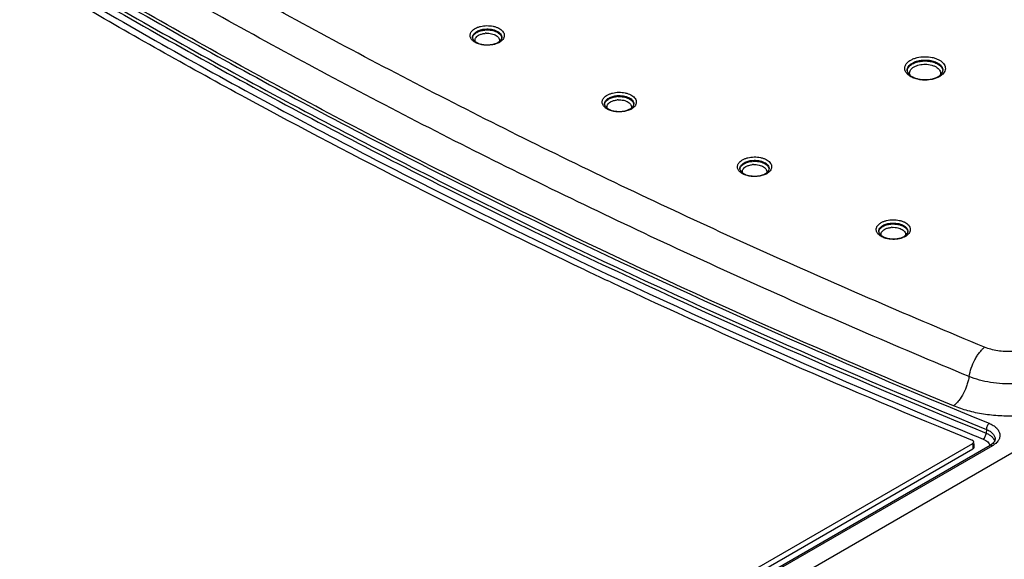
# Model space of a CAD drawing. Header units: inches. Extents: x 0 to 34, y 0 to 22.
# Tile 50 of 62: x 30.4 to 31.8, y 18.7 to 19.5. Entities that reach past the tile are written whole.
import ezdxf

# ---------------------------------------------------------------- set-up
doc = ezdxf.new("R2010")
doc.units = ezdxf.units.IN
doc.header["$LTSCALE"] = 1.87
doc.header["$MEASUREMENT"] = 0
doc.layers.get('0').update_dxf_attribs({"linetype": 'CONTINUOUS'})

msp = doc.modelspace()

# ---------------------------------------------------------------- linework, layer by layer
at = {"color": 7, "linetype": 'CONTINUOUS'}
for p, q in [((32.7472, 19.3933), (27.897, 16.5928)), ((31.2163, 19.0949), (31.2116, 19.0971)), ((31.745, 18.8718), (31.7476, 18.8707)), ((31.7476, 18.8707), (31.7581, 18.8664)), ((31.7625, 18.8806), (31.7622, 18.8752)), ((28.806, 17.1647), (31.7427, 18.8603)), ((31.7679, 18.8572), (28.8226, 17.1566)), ((31.7714, 18.8568), (28.8261, 17.1563)), ((31.7429, 18.8643), (31.7421, 18.8647)), ((31.7427, 18.8603), (31.7427, 18.8521)), ((31.7442, 18.8603), (31.7442, 18.8542)), ((31.769, 18.8579), (31.7679, 18.8572)), ((31.7752, 18.8659), (31.7752, 18.8659)), ((28.806, 17.1565), (31.7427, 18.8521))]:
    msp.add_line(p, q, dxfattribs=at)
msp.add_lwpolyline([(31.7752, 18.8659), (31.7752, 18.8657), (31.775, 18.8647), (31.7746, 18.8636), (31.7739, 18.8625), (31.773, 18.8613), (31.7719, 18.8601), (31.7706, 18.859), (31.769, 18.8579)], dxfattribs=at)
for centre, radius, start, end in [((31.0316, 19.4415), 0.0185, 119.9382, 124.3509), ((31.0374, 19.4248), 0.0363, 92.8424, 95.7709), ((31.0374, 19.426), 0.0303, 92.8391, 95.783), ((31.0369, 19.4745), 0.0351, 257.3612, 261.9358), ((31.0374, 19.4781), 0.0387, 261.9069, 270.5156), ((31.0374, 19.4783), 0.0389, 270.4873, 274.7935), ((31.0375, 19.4773), 0.0379, 274.786, 279.137), ((31.0442, 19.4615), 0.0215, 299.9311, 304.6013), ((31.0538, 19.4502), 0.0049, 349.5606, 358.7277), ((31.6666, 19.3917), 0.023, 119.9587, 123.5395), ((31.693, 19.4024), 0.00649, 349.5013, 358.7238), ((31.6735, 19.4361), 0.0472, 266.233, 270.5103), ((31.6735, 19.4358), 0.047, 270.5134, 274.8097), ((31.6736, 19.4346), 0.0458, 274.8028, 279.1472), ((31.6814, 19.4155), 0.0258, 299.944, 304.1414), ((31.2234, 19.3446), 0.0185, 119.9382, 124.3509), ((31.2291, 19.328), 0.0363, 92.8424, 95.7709), ((31.2292, 19.3292), 0.0303, 92.8391, 95.783), ((31.2455, 19.3534), 0.0049, 349.5606, 358.7277), ((31.2286, 19.3777), 0.0351, 257.3612, 261.9358), ((31.2292, 19.3813), 0.0387, 261.9069, 270.5156), ((31.2292, 19.3815), 0.0389, 270.4873, 274.7935), ((31.2293, 19.3805), 0.0379, 274.786, 279.137), ((31.236, 19.3647), 0.0215, 299.9311, 304.6013), ((31.4258, 19.234), 0.0363, 92.8424, 95.7709), ((31.42, 19.2506), 0.0185, 119.9382, 124.3509), ((31.4258, 19.2352), 0.0303, 92.8391, 95.783), ((31.4422, 19.2593), 0.0049, 349.5606, 358.7277), ((31.4253, 19.2837), 0.0351, 257.3612, 261.9358), ((31.4258, 19.2873), 0.0387, 261.9069, 270.5156), ((31.4258, 19.2875), 0.0389, 270.4873, 274.7935), ((31.4259, 19.2865), 0.0379, 274.786, 279.137), ((31.4326, 19.2707), 0.0215, 299.9311, 304.6013), ((31.6215, 19.1595), 0.0185, 119.9382, 124.3509), ((31.6273, 19.1428), 0.0363, 92.8424, 95.7709), ((31.6273, 19.144), 0.0303, 92.8391, 95.783), ((31.6437, 19.1682), 0.0049, 349.5606, 358.7277), ((31.6268, 19.1925), 0.0351, 257.3612, 261.9358), ((31.6273, 19.1961), 0.0387, 261.9069, 270.5156), ((31.6273, 19.1963), 0.0389, 270.4873, 274.7935), ((31.6274, 19.1953), 0.0379, 274.786, 279.137), ((31.6341, 19.1795), 0.0215, 299.9311, 304.6013), ((35.7313, 28.714), 10.626, 244.63306, 244.82756), ((35.9794, 29.2573), 11.2232, 244.88758, 247.81805), ((31.7547, 18.8857), 0.0333, 299.9752, 302.7079)]:
    msp.add_arc(centre, radius, start, end, dxfattribs=at)
for points, knots in [([(31.76, 19), (31.6539, 19.044), (31.4446, 19.1343), (31.138, 19.2782), (30.8419, 19.4293), (30.5567, 19.5872), (30.2829, 19.7518), (30.0209, 19.9227), (29.7713, 20.0996), (29.6116, 20.2228), (29.534, 20.2853)], [0, 0, 0, 0, 0.133677, 0.265021, 0.393929, 0.520337, 0.644186, 0.765429, 0.884044, 1, 1, 1, 1]), ([(29.4272, 20.2401), (29.5908, 20.1063), (29.8484, 19.9144), (30.2103, 19.6771), (30.4979, 19.504), (30.798, 19.3381), (31.218, 19.1249), (31.5443, 18.98), (31.7665, 18.8894)], [0, 0, 0, 0, 0.233884, 0.354984, 0.478803, 0.60529, 0.73438, 1, 1, 1, 1]), ([(31.7375, 18.9574), (31.6309, 19.0015), (31.4208, 19.0921), (31.113, 19.2366), (30.8156, 19.3883), (30.5293, 19.5469), (30.2544, 19.7121), (29.9914, 19.8837), (29.7408, 20.0613), (29.5804, 20.185), (29.5025, 20.2478)], [0, 0, 0, 0, 0.133677, 0.265021, 0.393929, 0.520337, 0.644186, 0.765429, 0.884044, 1, 1, 1, 1]), ([(29.4214, 20.2323), (29.5852, 20.0984), (29.843, 19.9063), (30.2051, 19.6689), (30.4929, 19.4956), (30.7932, 19.3296), (31.2136, 19.1163), (31.5401, 18.9712), (31.7625, 18.8806)], [0, 0, 0, 0, 0.233884, 0.354984, 0.478803, 0.60529, 0.73438, 1, 1, 1, 1]), ([(29.4214, 20.2268), (29.5851, 20.0929), (29.8429, 19.9009), (30.205, 19.6635), (30.4928, 19.4902), (30.793, 19.3242), (31.2133, 19.111), (31.5398, 18.9659), (31.7622, 18.8752)], [0, 0, 0, 0, 0.233886, 0.354987, 0.478806, 0.605293, 0.734382, 1, 1, 1, 1]), ([(31.179, 19.1125), (31.0127, 19.1913), (30.7682, 19.3151), (30.4523, 19.4924), (30.2251, 19.6287), (30.0058, 19.7694), (29.7272, 19.9607), (29.527, 20.1128), (29.3985, 20.2178)], [0, 0, 0, 0, 0.262818, 0.391114, 0.517273, 0.64126, 0.76306, 1, 1, 1, 1]), ([(29.4157, 20.2189), (29.5787, 20.0856), (29.8354, 19.8944), (30.1957, 19.6578), (30.4821, 19.4852), (30.7809, 19.3197), (31.199, 19.107), (31.5238, 18.9623), (31.745, 18.8718)], [0, 0, 0, 0, 0.233952, 0.355068, 0.47889, 0.605369, 0.734441, 1, 1, 1, 1]), ([(31.7149, 18.9147), (31.5027, 19.0025), (31.1911, 19.1425), (30.7894, 19.3474), (30.5019, 19.5066), (30.2259, 19.6725), (29.8778, 19.8996), (29.6292, 20.0828), (29.471, 20.2103)], [0, 0, 0, 0, 0.26501, 0.393928, 0.520346, 0.644205, 0.765458, 1, 1, 1, 1]), ([(31.0347, 19.4388), (31.0324, 19.439), (31.0281, 19.4396), (31.023, 19.4413), (31.0194, 19.4431), (31.0166, 19.4451), (31.0143, 19.4475), (31.013, 19.4502), (31.0126, 19.4522), (31.0126, 19.4543), (31.0134, 19.457), (31.0157, 19.4603), (31.0184, 19.4623), (31.0199, 19.4631)], [0, 0, 0, 0, 0.163963, 0.316458, 0.386449, 0.451598, 0.566834, 0.618511, 0.667667, 0.716058, 0.765539, 0.873535, 1, 1, 1, 1]), ([(31.0161, 19.4501), (31.0161, 19.4509), (31.0164, 19.4526), (31.0177, 19.455), (31.0197, 19.4572), (31.0214, 19.4583), (31.0224, 19.4589)], [0, 0, 0, 0, 0.218035, 0.450917, 0.710141, 1, 1, 1, 1]), ([(31.0162, 19.4495), (31.0163, 19.4502), (31.0166, 19.4516), (31.0176, 19.4535), (31.0192, 19.4553), (31.0205, 19.4563), (31.0212, 19.4568)], [0, 0, 0, 0, 0.222523, 0.459023, 0.716923, 1, 1, 1, 1]), ([(31.0199, 19.4631), (31.021, 19.4638), (31.0236, 19.465), (31.0292, 19.4667), (31.0368, 19.4676), (31.0445, 19.4669), (31.0503, 19.4653), (31.0541, 19.4637), (31.0573, 19.4617), (31.0597, 19.4594), (31.0614, 19.4568), (31.0623, 19.454), (31.0621, 19.4512), (31.061, 19.4484), (31.0591, 19.4459), (31.0573, 19.4445), (31.0564, 19.4438)], [0, 0, 0, 0, 0.066363, 0.137994, 0.290621, 0.44434, 0.517144, 0.58506, 0.647078, 0.702822, 0.752872, 0.798981, 0.843961, 0.890954, 0.942507, 1, 1, 1, 1]), ([(31.0224, 19.4589), (31.0241, 19.4599), (31.028, 19.4615), (31.0322, 19.4622), (31.0344, 19.4624)], [0, 0, 0, 0, 0.475088, 1, 1, 1, 1]), ([(31.0224, 19.4575), (31.024, 19.4585), (31.0277, 19.46), (31.0317, 19.4607), (31.0337, 19.4609)], [0, 0, 0, 0, 0.475777, 1, 1, 1, 1]), ([(31.0249, 19.4533), (31.0262, 19.4541), (31.0293, 19.4553), (31.0326, 19.456), (31.0343, 19.4561)], [0, 0, 0, 0, 0.475785, 1, 1, 1, 1]), ([(31.0344, 19.4624), (31.0374, 19.4626), (31.0419, 19.4624), (31.0476, 19.4611), (31.0514, 19.4596), (31.0545, 19.4577), (31.0569, 19.4554), (31.0584, 19.4528), (31.0587, 19.4509), (31.0587, 19.4501)], [0, 0, 0, 0, 0.30361, 0.448861, 0.584029, 0.706311, 0.814714, 0.910951, 1, 1, 1, 1]), ([(31.0356, 19.4611), (31.0383, 19.4612), (31.0424, 19.461), (31.0476, 19.4597), (31.0511, 19.4583), (31.054, 19.4566), (31.0563, 19.4546), (31.0579, 19.4523), (31.0584, 19.4507), (31.0586, 19.4498)], [0, 0, 0, 0, 0.300379, 0.443807, 0.578096, 0.700889, 0.811158, 0.909763, 1, 1, 1, 1]), ([(31.0359, 19.4562), (31.0385, 19.4564), (31.0425, 19.4561), (31.0474, 19.4546), (31.0505, 19.4531), (31.0529, 19.4512), (31.0545, 19.449), (31.0553, 19.4466), (31.0551, 19.4449), (31.0548, 19.4442)], [0, 0, 0, 0, 0.312315, 0.458518, 0.592017, 0.710488, 0.814423, 0.908201, 1, 1, 1, 1]), ([(31.0161, 19.4501), (31.0161, 19.4494), (31.0165, 19.4478), (31.0181, 19.4456), (31.0208, 19.4435), (31.023, 19.4423), (31.0242, 19.4418)], [0, 0, 0, 0, 0.169764, 0.38535, 0.664119, 1, 1, 1, 1]), ([(31.0199, 19.4442), (31.0197, 19.445), (31.0195, 19.4467), (31.0204, 19.4493), (31.0222, 19.4515), (31.0239, 19.4527), (31.0249, 19.4533)], [0, 0, 0, 0, 0.222075, 0.450493, 0.706423, 1, 1, 1, 1]), ([(31.0242, 19.4418), (31.0246, 19.4416), (31.0262, 19.441), (31.0279, 19.4405), (31.0292, 19.4403)], [0, 0, 0, 0, 0.239713, 1, 1, 1, 1]), ([(31.0465, 19.4397), (31.0455, 19.4395), (31.0416, 19.4388), (31.0377, 19.4386), (31.0347, 19.4388)], [0, 0, 0, 0, 0.244951, 1, 1, 1, 1]), ([(31.0435, 19.4398), (31.0453, 19.4401), (31.0486, 19.4409), (31.0518, 19.4423), (31.0532, 19.4431)], [0, 0, 0, 0, 0.528925, 1, 1, 1, 1]), ([(31.0549, 19.4429), (31.0543, 19.4426), (31.0516, 19.4412), (31.0487, 19.4402), (31.0465, 19.4397)], [0, 0, 0, 0, 0.234563, 1, 1, 1, 1]), ([(31.0532, 19.4431), (31.0539, 19.4435), (31.0553, 19.4445), (31.0574, 19.4464), (31.0584, 19.4482), (31.0586, 19.4493)], [0, 0, 0, 0, 0.319104, 0.590944, 1, 1, 1, 1]), ([(31.666, 19.3887), (31.6636, 19.3891), (31.659, 19.3902), (31.6529, 19.3928), (31.648, 19.3962), (31.6453, 19.3998), (31.6442, 19.4029), (31.6439, 19.4052), (31.6442, 19.4074), (31.6452, 19.4105), (31.6479, 19.4141), (31.6509, 19.4163), (31.6526, 19.4172)], [0, 0, 0, 0, 0.16285, 0.311704, 0.442423, 0.555012, 0.606435, 0.656181, 0.705898, 0.75724, 0.869552, 1, 1, 1, 1]), ([(31.6475, 19.4022), (31.6475, 19.4032), (31.6478, 19.4053), (31.6494, 19.4082), (31.6518, 19.4109), (31.6539, 19.4123), (31.6551, 19.413)], [0, 0, 0, 0, 0.217773, 0.450562, 0.709759, 1, 1, 1, 1]), ([(31.6476, 19.4017), (31.6476, 19.4026), (31.648, 19.4043), (31.6493, 19.4067), (31.6513, 19.409), (31.653, 19.4103), (31.6539, 19.4109)], [0, 0, 0, 0, 0.221647, 0.457628, 0.715742, 1, 1, 1, 1]), ([(31.6526, 19.4172), (31.654, 19.418), (31.657, 19.4195), (31.6638, 19.4215), (31.6729, 19.4226), (31.6821, 19.4217), (31.6889, 19.4198), (31.6934, 19.4179), (31.6972, 19.4155), (31.7001, 19.4127), (31.7021, 19.4096), (31.7031, 19.4063), (31.7029, 19.4029), (31.7015, 19.3996), (31.6991, 19.3966), (31.6971, 19.395), (31.6959, 19.3942)], [0, 0, 0, 0, 0.066549, 0.138258, 0.290974, 0.444484, 0.517097, 0.584809, 0.646605, 0.702147, 0.75204, 0.798066, 0.843077, 0.890252, 0.942098, 1, 1, 1, 1]), ([(31.6551, 19.413), (31.657, 19.4141), (31.6614, 19.4159), (31.6686, 19.4173), (31.6761, 19.4175), (31.6834, 19.4165), (31.6899, 19.4143), (31.6944, 19.4115), (31.6971, 19.4088), (31.6985, 19.4067), (31.6993, 19.4045), (31.6995, 19.4029), (31.6994, 19.4022)], [0, 0, 0, 0, 0.128975, 0.270862, 0.418265, 0.562718, 0.696278, 0.813216, 0.86498, 0.91263, 0.95714, 1, 1, 1, 1]), ([(31.6551, 19.4116), (31.657, 19.4127), (31.6612, 19.4144), (31.6681, 19.4159), (31.6753, 19.4162), (31.6825, 19.4153), (31.6889, 19.4133), (31.6935, 19.4107), (31.6963, 19.4082), (31.6979, 19.4063), (31.6989, 19.4042), (31.6993, 19.4027), (31.6994, 19.402)], [0, 0, 0, 0, 0.127277, 0.267163, 0.412878, 0.556586, 0.690784, 0.809733, 0.862771, 0.911626, 0.95698, 1, 1, 1, 1]), ([(31.6576, 19.4074), (31.6599, 19.4087), (31.6652, 19.4106), (31.6708, 19.4112), (31.6737, 19.4112)], [0, 0, 0, 0, 0.474401, 1, 1, 1, 1]), ([(31.6737, 19.4112), (31.6769, 19.4112), (31.6818, 19.4105), (31.6875, 19.4084), (31.6911, 19.4064), (31.6938, 19.4039), (31.6955, 19.4011), (31.6961, 19.3981), (31.6957, 19.3961), (31.6953, 19.3952)], [0, 0, 0, 0, 0.315596, 0.460764, 0.592198, 0.708417, 0.81097, 0.905297, 1, 1, 1, 1]), ([(31.6475, 19.4022), (31.6475, 19.4014), (31.6479, 19.3998), (31.6493, 19.3973), (31.6518, 19.395), (31.6538, 19.3936), (31.655, 19.393)], [0, 0, 0, 0, 0.186581, 0.407354, 0.678375, 1, 1, 1, 1]), ([(31.6516, 19.3953), (31.6512, 19.3963), (31.6508, 19.3986), (31.6517, 19.402), (31.6541, 19.4051), (31.6563, 19.4067), (31.6576, 19.4074)], [0, 0, 0, 0, 0.224586, 0.451804, 0.706136, 1, 1, 1, 1]), ([(31.6926, 19.3933), (31.6937, 19.394), (31.6957, 19.3954), (31.6974, 19.3972), (31.698, 19.3981)], [0, 0, 0, 0, 0.545986, 1, 1, 1, 1]), ([(31.698, 19.3981), (31.6982, 19.3983), (31.6988, 19.3993), (31.6992, 19.4004), (31.6993, 19.4012)], [0, 0, 0, 0, 0.275002, 1, 1, 1, 1]), ([(31.655, 19.393), (31.6561, 19.3924), (31.6584, 19.3914), (31.6635, 19.3897), (31.6676, 19.3891), (31.6704, 19.3889)], [0, 0, 0, 0, 0.22709, 0.472737, 1, 1, 1, 1]), ([(31.674, 19.3882), (31.6733, 19.3882), (31.6706, 19.3882), (31.668, 19.3884), (31.666, 19.3887)], [0, 0, 0, 0, 0.251738, 1, 1, 1, 1]), ([(31.6837, 19.3892), (31.6829, 19.3891), (31.6797, 19.3885), (31.6764, 19.3882), (31.674, 19.3882)], [0, 0, 0, 0, 0.245688, 1, 1, 1, 1]), ([(31.6809, 19.3894), (31.683, 19.3898), (31.687, 19.3907), (31.6909, 19.3924), (31.6926, 19.3933)], [0, 0, 0, 0, 0.527796, 1, 1, 1, 1]), ([(31.6943, 19.3932), (31.6927, 19.3923), (31.6893, 19.3907), (31.6856, 19.3896), (31.6837, 19.3892)], [0, 0, 0, 0, 0.479824, 1, 1, 1, 1]), ([(31.2117, 19.3663), (31.2128, 19.367), (31.2154, 19.3682), (31.221, 19.3699), (31.2286, 19.3708), (31.2363, 19.3701), (31.2421, 19.3685), (31.2458, 19.3669), (31.249, 19.3649), (31.2515, 19.3626), (31.2532, 19.36), (31.254, 19.3572), (31.2539, 19.3543), (31.2528, 19.3516), (31.2508, 19.3491), (31.2491, 19.3477), (31.2482, 19.347)], [0, 0, 0, 0, 0.066363, 0.137994, 0.290621, 0.44434, 0.517144, 0.58506, 0.647078, 0.702822, 0.752872, 0.798981, 0.843961, 0.890954, 0.942507, 1, 1, 1, 1]), ([(31.2265, 19.342), (31.2242, 19.3421), (31.2198, 19.3428), (31.2147, 19.3444), (31.2112, 19.3463), (31.2084, 19.3483), (31.2061, 19.3507), (31.2048, 19.3534), (31.2044, 19.3554), (31.2044, 19.3574), (31.2052, 19.3602), (31.2075, 19.3635), (31.2101, 19.3654), (31.2117, 19.3663)], [0, 0, 0, 0, 0.163963, 0.316458, 0.386449, 0.451598, 0.566834, 0.618511, 0.667667, 0.716058, 0.765539, 0.873535, 1, 1, 1, 1]), ([(31.2079, 19.3532), (31.2079, 19.3541), (31.2082, 19.3558), (31.2094, 19.3582), (31.2115, 19.3604), (31.2132, 19.3615), (31.2141, 19.3621)], [0, 0, 0, 0, 0.218035, 0.450917, 0.710141, 1, 1, 1, 1]), ([(31.2079, 19.3532), (31.2079, 19.3526), (31.2083, 19.351), (31.2099, 19.3488), (31.2125, 19.3467), (31.2148, 19.3455), (31.216, 19.345)], [0, 0, 0, 0, 0.169764, 0.38535, 0.664119, 1, 1, 1, 1]), ([(31.208, 19.3527), (31.208, 19.3534), (31.2084, 19.3547), (31.2094, 19.3567), (31.211, 19.3584), (31.2122, 19.3595), (31.2129, 19.3599)], [0, 0, 0, 0, 0.222523, 0.459023, 0.716923, 1, 1, 1, 1]), ([(31.2117, 19.3474), (31.2115, 19.3482), (31.2113, 19.3499), (31.2121, 19.3525), (31.214, 19.3547), (31.2157, 19.3559), (31.2166, 19.3565)], [0, 0, 0, 0, 0.222075, 0.450493, 0.706423, 1, 1, 1, 1]), ([(31.2141, 19.3621), (31.2159, 19.3631), (31.2198, 19.3646), (31.224, 19.3654), (31.2261, 19.3656)], [0, 0, 0, 0, 0.475088, 1, 1, 1, 1]), ([(31.2142, 19.3607), (31.2158, 19.3616), (31.2195, 19.3632), (31.2234, 19.3639), (31.2255, 19.3641)], [0, 0, 0, 0, 0.475777, 1, 1, 1, 1]), ([(31.2166, 19.3565), (31.218, 19.3573), (31.2211, 19.3585), (31.2244, 19.3591), (31.2261, 19.3593)], [0, 0, 0, 0, 0.475785, 1, 1, 1, 1]), ([(31.2261, 19.3656), (31.2292, 19.3658), (31.2337, 19.3656), (31.2394, 19.3643), (31.2431, 19.3628), (31.2463, 19.3609), (31.2486, 19.3586), (31.2501, 19.356), (31.2505, 19.3541), (31.2504, 19.3532)], [0, 0, 0, 0, 0.30361, 0.448861, 0.584029, 0.706311, 0.814714, 0.910951, 1, 1, 1, 1]), ([(31.2273, 19.3643), (31.2301, 19.3644), (31.2342, 19.3641), (31.2394, 19.3629), (31.2428, 19.3615), (31.2458, 19.3598), (31.2481, 19.3578), (31.2497, 19.3555), (31.2502, 19.3538), (31.2503, 19.353)], [0, 0, 0, 0, 0.300379, 0.443807, 0.578096, 0.700889, 0.811158, 0.909763, 1, 1, 1, 1]), ([(31.2276, 19.3594), (31.2303, 19.3596), (31.2343, 19.3593), (31.2392, 19.3578), (31.2422, 19.3563), (31.2447, 19.3544), (31.2463, 19.3522), (31.247, 19.3498), (31.2469, 19.3481), (31.2466, 19.3474)], [0, 0, 0, 0, 0.312315, 0.458518, 0.592017, 0.710488, 0.814423, 0.908201, 1, 1, 1, 1]), ([(31.216, 19.345), (31.2164, 19.3448), (31.218, 19.3442), (31.2197, 19.3437), (31.221, 19.3434)], [0, 0, 0, 0, 0.239713, 1, 1, 1, 1]), ([(31.2382, 19.3429), (31.2373, 19.3427), (31.2334, 19.342), (31.2294, 19.3418), (31.2265, 19.342)], [0, 0, 0, 0, 0.244951, 1, 1, 1, 1]), ([(31.2353, 19.343), (31.2371, 19.3433), (31.2404, 19.3441), (31.2435, 19.3455), (31.2449, 19.3463)], [0, 0, 0, 0, 0.528925, 1, 1, 1, 1]), ([(31.2467, 19.3461), (31.2461, 19.3457), (31.2434, 19.3444), (31.2405, 19.3434), (31.2382, 19.3429)], [0, 0, 0, 0, 0.234563, 1, 1, 1, 1]), ([(31.2449, 19.3463), (31.2457, 19.3467), (31.2471, 19.3477), (31.2491, 19.3496), (31.2501, 19.3513), (31.2504, 19.3525)], [0, 0, 0, 0, 0.319104, 0.590944, 1, 1, 1, 1]), ([(31.4231, 19.248), (31.4208, 19.2481), (31.4165, 19.2488), (31.4114, 19.2504), (31.4078, 19.2523), (31.405, 19.2543), (31.4027, 19.2566), (31.4014, 19.2594), (31.401, 19.2614), (31.401, 19.2634), (31.4018, 19.2662), (31.4041, 19.2695), (31.4068, 19.2714), (31.4083, 19.2723)], [0, 0, 0, 0, 0.163963, 0.316458, 0.386449, 0.451598, 0.566834, 0.618511, 0.667667, 0.716058, 0.765539, 0.873535, 1, 1, 1, 1]), ([(31.4045, 19.2592), (31.4045, 19.2601), (31.4048, 19.2618), (31.4061, 19.2642), (31.4081, 19.2663), (31.4098, 19.2675), (31.4108, 19.2681)], [0, 0, 0, 0, 0.218035, 0.450917, 0.710141, 1, 1, 1, 1]), ([(31.4083, 19.2723), (31.4094, 19.273), (31.412, 19.2742), (31.4176, 19.2759), (31.4252, 19.2768), (31.4329, 19.2761), (31.4387, 19.2745), (31.4425, 19.2729), (31.4457, 19.2709), (31.4481, 19.2686), (31.4498, 19.266), (31.4507, 19.2632), (31.4505, 19.2603), (31.4494, 19.2576), (31.4475, 19.2551), (31.4457, 19.2537), (31.4448, 19.253)], [0, 0, 0, 0, 0.066363, 0.137994, 0.290621, 0.44434, 0.517144, 0.58506, 0.647078, 0.702822, 0.752872, 0.798981, 0.843961, 0.890954, 0.942507, 1, 1, 1, 1]), ([(31.4108, 19.2681), (31.4125, 19.2691), (31.4164, 19.2706), (31.4206, 19.2714), (31.4228, 19.2715)], [0, 0, 0, 0, 0.475088, 1, 1, 1, 1]), ([(31.4108, 19.2667), (31.4124, 19.2676), (31.4161, 19.2692), (31.4201, 19.2699), (31.4221, 19.2701)], [0, 0, 0, 0, 0.475777, 1, 1, 1, 1]), ([(31.4228, 19.2715), (31.4258, 19.2718), (31.4303, 19.2716), (31.436, 19.2703), (31.4398, 19.2688), (31.4429, 19.2669), (31.4453, 19.2646), (31.4468, 19.262), (31.4471, 19.2601), (31.4471, 19.2592)], [0, 0, 0, 0, 0.30361, 0.448861, 0.584029, 0.706311, 0.814714, 0.910951, 1, 1, 1, 1]), ([(31.424, 19.2702), (31.4267, 19.2704), (31.4308, 19.2701), (31.436, 19.2689), (31.4395, 19.2675), (31.4424, 19.2658), (31.4447, 19.2638), (31.4463, 19.2615), (31.4468, 19.2598), (31.447, 19.259)], [0, 0, 0, 0, 0.300379, 0.443807, 0.578096, 0.700889, 0.811158, 0.909763, 1, 1, 1, 1]), ([(31.4045, 19.2592), (31.4045, 19.2586), (31.4049, 19.257), (31.4065, 19.2548), (31.4092, 19.2526), (31.4114, 19.2515), (31.4126, 19.251)], [0, 0, 0, 0, 0.169764, 0.38535, 0.664119, 1, 1, 1, 1]), ([(31.4046, 19.2587), (31.4047, 19.2594), (31.405, 19.2607), (31.406, 19.2627), (31.4076, 19.2644), (31.4089, 19.2655), (31.4096, 19.2659)], [0, 0, 0, 0, 0.222523, 0.459023, 0.716923, 1, 1, 1, 1]), ([(31.4083, 19.2534), (31.4081, 19.2542), (31.4079, 19.2559), (31.4088, 19.2584), (31.4106, 19.2607), (31.4123, 19.2619), (31.4133, 19.2625)], [0, 0, 0, 0, 0.222075, 0.450493, 0.706423, 1, 1, 1, 1]), ([(31.4133, 19.2625), (31.4146, 19.2632), (31.4177, 19.2645), (31.421, 19.2651), (31.4227, 19.2653)], [0, 0, 0, 0, 0.475785, 1, 1, 1, 1]), ([(31.4243, 19.2654), (31.4269, 19.2656), (31.4309, 19.2652), (31.4358, 19.2638), (31.4389, 19.2623), (31.4413, 19.2604), (31.4429, 19.2582), (31.4437, 19.2557), (31.4435, 19.2541), (31.4432, 19.2534)], [0, 0, 0, 0, 0.312315, 0.458518, 0.592017, 0.710488, 0.814423, 0.908201, 1, 1, 1, 1]), ([(31.4416, 19.2523), (31.4423, 19.2527), (31.4437, 19.2536), (31.4458, 19.2556), (31.4468, 19.2573), (31.447, 19.2585)], [0, 0, 0, 0, 0.319104, 0.590944, 1, 1, 1, 1]), ([(31.4126, 19.251), (31.413, 19.2508), (31.4146, 19.2502), (31.4163, 19.2497), (31.4176, 19.2494)], [0, 0, 0, 0, 0.239713, 1, 1, 1, 1]), ([(31.4349, 19.2489), (31.4339, 19.2487), (31.43, 19.248), (31.4261, 19.2478), (31.4231, 19.248)], [0, 0, 0, 0, 0.244951, 1, 1, 1, 1]), ([(31.4319, 19.249), (31.4337, 19.2493), (31.437, 19.2501), (31.4402, 19.2515), (31.4416, 19.2523)], [0, 0, 0, 0, 0.528925, 1, 1, 1, 1]), ([(31.4433, 19.2521), (31.4427, 19.2517), (31.44, 19.2503), (31.4371, 19.2494), (31.4349, 19.2489)], [0, 0, 0, 0, 0.234563, 1, 1, 1, 1]), ([(31.6098, 19.1811), (31.611, 19.1818), (31.6135, 19.183), (31.6191, 19.1847), (31.6268, 19.1856), (31.6345, 19.1849), (31.6402, 19.1833), (31.644, 19.1817), (31.6472, 19.1797), (31.6497, 19.1774), (31.6514, 19.1748), (31.6522, 19.172), (31.652, 19.1692), (31.6509, 19.1664), (31.649, 19.1639), (31.6473, 19.1625), (31.6463, 19.1618)], [0, 0, 0, 0, 0.066363, 0.137994, 0.290621, 0.44434, 0.517144, 0.58506, 0.647078, 0.702822, 0.752872, 0.798981, 0.843961, 0.890954, 0.942507, 1, 1, 1, 1]), ([(31.6246, 19.1568), (31.6223, 19.1569), (31.618, 19.1576), (31.6129, 19.1592), (31.6094, 19.1611), (31.6065, 19.1631), (31.6043, 19.1655), (31.603, 19.1682), (31.6025, 19.1702), (31.6026, 19.1723), (31.6033, 19.175), (31.6056, 19.1783), (31.6083, 19.1803), (31.6098, 19.1811)], [0, 0, 0, 0, 0.163963, 0.316458, 0.386449, 0.451598, 0.566834, 0.618511, 0.667667, 0.716058, 0.765539, 0.873535, 1, 1, 1, 1]), ([(31.6061, 19.1681), (31.606, 19.1689), (31.6063, 19.1706), (31.6076, 19.173), (31.6096, 19.1752), (31.6113, 19.1763), (31.6123, 19.1769)], [0, 0, 0, 0, 0.218035, 0.450917, 0.710141, 1, 1, 1, 1]), ([(31.6061, 19.1675), (31.6062, 19.1682), (31.6065, 19.1696), (31.6076, 19.1715), (31.6091, 19.1732), (31.6104, 19.1743), (31.6111, 19.1748)], [0, 0, 0, 0, 0.222523, 0.459023, 0.716923, 1, 1, 1, 1]), ([(31.6061, 19.1681), (31.6061, 19.1674), (31.6065, 19.1658), (31.6081, 19.1636), (31.6107, 19.1615), (31.6129, 19.1603), (31.6142, 19.1598)], [0, 0, 0, 0, 0.169764, 0.38535, 0.664119, 1, 1, 1, 1]), ([(31.6099, 19.1622), (31.6096, 19.163), (31.6094, 19.1647), (31.6103, 19.1673), (31.6122, 19.1695), (31.6138, 19.1707), (31.6148, 19.1713)], [0, 0, 0, 0, 0.222075, 0.450493, 0.706423, 1, 1, 1, 1]), ([(31.6123, 19.1769), (31.614, 19.1779), (31.6179, 19.1795), (31.6221, 19.1802), (31.6243, 19.1804)], [0, 0, 0, 0, 0.475088, 1, 1, 1, 1]), ([(31.6123, 19.1755), (31.6139, 19.1765), (31.6177, 19.178), (31.6216, 19.1787), (31.6236, 19.1789)], [0, 0, 0, 0, 0.475777, 1, 1, 1, 1]), ([(31.6148, 19.1713), (31.6161, 19.1721), (31.6192, 19.1733), (31.6225, 19.1739), (31.6242, 19.1741)], [0, 0, 0, 0, 0.475785, 1, 1, 1, 1]), ([(31.6243, 19.1804), (31.6273, 19.1806), (31.6319, 19.1804), (31.6375, 19.1791), (31.6413, 19.1776), (31.6444, 19.1757), (31.6468, 19.1734), (31.6483, 19.1708), (31.6486, 19.1689), (31.6486, 19.1681)], [0, 0, 0, 0, 0.30361, 0.448861, 0.584029, 0.706311, 0.814714, 0.910951, 1, 1, 1, 1]), ([(31.6255, 19.1791), (31.6283, 19.1792), (31.6324, 19.1789), (31.6375, 19.1777), (31.641, 19.1763), (31.6439, 19.1746), (31.6462, 19.1726), (31.6478, 19.1703), (31.6484, 19.1687), (31.6485, 19.1678)], [0, 0, 0, 0, 0.300379, 0.443807, 0.578096, 0.700889, 0.811158, 0.909763, 1, 1, 1, 1]), ([(31.6258, 19.1742), (31.6285, 19.1744), (31.6324, 19.1741), (31.6373, 19.1726), (31.6404, 19.1711), (31.6428, 19.1692), (31.6445, 19.167), (31.6452, 19.1646), (31.645, 19.1629), (31.6448, 19.1622)], [0, 0, 0, 0, 0.312315, 0.458518, 0.592017, 0.710488, 0.814423, 0.908201, 1, 1, 1, 1]), ([(31.6431, 19.1611), (31.6439, 19.1615), (31.6452, 19.1625), (31.6473, 19.1644), (31.6483, 19.1661), (31.6485, 19.1673)], [0, 0, 0, 0, 0.319104, 0.590944, 1, 1, 1, 1]), ([(31.6142, 19.1598), (31.6145, 19.1596), (31.6162, 19.159), (31.6178, 19.1585), (31.6191, 19.1582)], [0, 0, 0, 0, 0.239713, 1, 1, 1, 1]), ([(31.6364, 19.1577), (31.6354, 19.1575), (31.6316, 19.1568), (31.6276, 19.1566), (31.6246, 19.1568)], [0, 0, 0, 0, 0.244951, 1, 1, 1, 1]), ([(31.6334, 19.1578), (31.6352, 19.1581), (31.6385, 19.1589), (31.6417, 19.1603), (31.6431, 19.1611)], [0, 0, 0, 0, 0.528925, 1, 1, 1, 1]), ([(31.6448, 19.1609), (31.6442, 19.1605), (31.6415, 19.1592), (31.6386, 19.1582), (31.6364, 19.1577)], [0, 0, 0, 0, 0.234563, 1, 1, 1, 1]), ([(31.7375, 18.9574), (31.7382, 18.9615), (31.7403, 18.9699), (31.7446, 18.9798), (31.7489, 18.9872), (31.7524, 18.9922), (31.756, 18.9965), (31.7587, 18.9989), (31.76, 19)], [0, 0, 0, 0, 0.257798, 0.524584, 0.654461, 0.77853, 0.89444, 1, 1, 1, 1]), ([(31.8374, 19.0037), (31.8348, 19.0022), (31.8292, 18.9995), (31.8201, 18.9965), (31.8102, 18.9945), (31.7998, 18.9935), (31.7894, 18.9935), (31.7791, 18.9946), (31.7692, 18.9967), (31.763, 18.9988), (31.76, 19)], [0, 0, 0, 0, 0.112401, 0.233061, 0.359934, 0.490724, 0.622776, 0.753354, 0.87992, 1, 1, 1, 1]), ([(31.7375, 18.9574), (31.7372, 18.9553), (31.7363, 18.9512), (31.7338, 18.9429), (31.7296, 18.9331), (31.724, 18.9242), (31.7189, 18.9183), (31.7163, 18.9158), (31.7149, 18.9147)], [0, 0, 0, 0, 0.126119, 0.257844, 0.524825, 0.778653, 0.89462, 1, 1, 1, 1]), ([(31.8648, 18.9634), (31.8605, 18.9609), (31.8513, 18.9565), (31.8363, 18.9516), (31.82, 18.9483), (31.803, 18.9466), (31.7858, 18.9467), (31.7688, 18.9484), (31.7526, 18.9519), (31.7423, 18.9554), (31.7375, 18.9574)], [0, 0, 0, 0, 0.112399, 0.233056, 0.359933, 0.49072, 0.62277, 0.753351, 0.879919, 1, 1, 1, 1]), ([(31.8921, 18.9231), (31.8862, 18.9197), (31.8733, 18.9135), (31.8525, 18.9067), (31.8298, 18.902), (31.8062, 18.8997), (31.7821, 18.8998), (31.7585, 18.9023), (31.736, 18.9071), (31.7217, 18.9119), (31.7149, 18.9147)], [0, 0, 0, 0, 0.112401, 0.233058, 0.359935, 0.490721, 0.622769, 0.753349, 0.879918, 1, 1, 1, 1]), ([(31.7665, 18.8894), (31.766, 18.8889), (31.7649, 18.8877), (31.7637, 18.8855), (31.7628, 18.8831), (31.7625, 18.8814), (31.7625, 18.8806)], [0, 0, 0, 0, 0.225597, 0.486727, 0.755005, 1, 1, 1, 1]), ([(31.7665, 18.8894), (31.7686, 18.8886), (31.7715, 18.8871), (31.7749, 18.8848), (31.7777, 18.8823), (31.7804, 18.879), (31.7822, 18.8744), (31.7823, 18.8697), (31.7806, 18.8651), (31.7773, 18.861), (31.7744, 18.8587), (31.7727, 18.8577)], [0, 0, 0, 0, 0.154155, 0.225403, 0.292581, 0.415111, 0.525551, 0.631183, 0.741093, 0.862742, 1, 1, 1, 1]), ([(31.7581, 18.8664), (31.7587, 18.8669), (31.7598, 18.8681), (31.761, 18.8703), (31.7619, 18.8727), (31.7621, 18.8744), (31.7622, 18.8752)], [0, 0, 0, 0, 0.225598, 0.486728, 0.755006, 1, 1, 1, 1]), ([(31.7622, 18.8752), (31.7637, 18.8746), (31.7667, 18.8731), (31.7704, 18.8703), (31.7731, 18.8671), (31.7742, 18.8647), (31.7745, 18.8635)], [0, 0, 0, 0, 0.291728, 0.554842, 0.789134, 1, 1, 1, 1]), ([(31.7625, 18.8806), (31.7644, 18.8798), (31.7679, 18.8781), (31.7721, 18.8746), (31.7744, 18.871), (31.7752, 18.8681), (31.7752, 18.8667), (31.7752, 18.8659)], [0, 0, 0, 0, 0.299148, 0.561313, 0.789671, 0.895855, 1, 1, 1, 1]), ([(31.7427, 18.8603), (31.743, 18.8604), (31.7433, 18.8607), (31.7438, 18.8612), (31.7441, 18.8617), (31.7442, 18.8621), (31.7442, 18.8623)], [0, 0, 0, 0, 0.287525, 0.547571, 0.78205, 1, 1, 1, 1]), ([(31.7442, 18.8542), (31.7442, 18.854), (31.7441, 18.8536), (31.7438, 18.853), (31.7433, 18.8525), (31.743, 18.8522), (31.7427, 18.8521)], [0, 0, 0, 0, 0.21795, 0.452429, 0.712475, 1, 1, 1, 1]), ([(31.7442, 18.8623), (31.7442, 18.8625), (31.7441, 18.8629), (31.7439, 18.8634), (31.7434, 18.8639), (31.7431, 18.8642), (31.7429, 18.8643)], [0, 0, 0, 0, 0.219125, 0.452799, 0.712137, 1, 1, 1, 1]), ([(31.7581, 18.8664), (31.7594, 18.8659), (31.7617, 18.8648), (31.7646, 18.8625), (31.7667, 18.86), (31.7675, 18.858), (31.7677, 18.8571)], [0, 0, 0, 0, 0.293349, 0.556475, 0.789745, 1, 1, 1, 1]), ([(31.7714, 18.8568), (31.7711, 18.857), (31.7705, 18.8573), (31.7695, 18.8575), (31.7686, 18.8575), (31.7681, 18.8573), (31.7679, 18.8572)], [0, 0, 0, 0, 0.288176, 0.548295, 0.782263, 1, 1, 1, 1])]:
    msp.add_open_spline(points, degree=3, knots=knots, dxfattribs=at)

doc.saveas('drawing.dxf')
